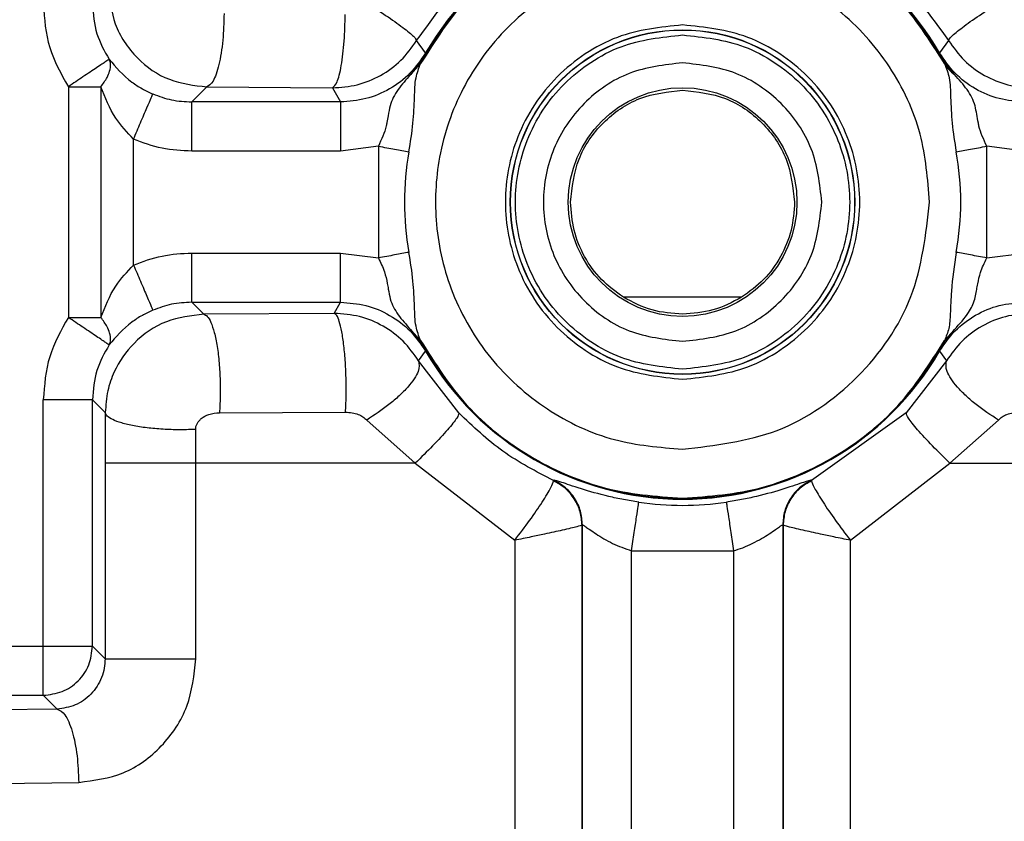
# Model space of a CAD drawing. Header units: inches. Extents: x 144.9 to 238.4, y 214.8 to 247.7.
# Tile 32 of 256: x 158.6678 to 158.717, y 224.7692 to 224.8092. Entities that reach past the tile are written whole.
import ezdxf

# ---------------------------------------------------------------- set-up
doc = ezdxf.new("R2010")
doc.units = ezdxf.units.IN
doc.header["$LTSCALE"] = 0.25
doc.header["$MEASUREMENT"] = 0
doc.layers.add('ANNOTATIONS', color=1, linetype='Continuous')
doc.layers.add('MOTOR RH', color=7, linetype='Continuous')
doc.styles.add('ARIAL', font='arial.ttf', dxfattribs={"height": 0.09375})
doc.dimstyles.new('STANDARD$0', dxfattribs={"dimtxt": 0.09375, "dimasz": 0.09375, "dimexe": 0.03125, "dimexo": 0.046875, "dimgap": 0.09, "dimtad": 0, "dimtih": 1, "dimtoh": 1, "dimdec": 4, "dimzin": 0, "dimdsep": 46, "dimtxsty": 'ARIAL', "dimcen": 0.09, "dimadec": 0, "dimazin": 0, "dimtfac": 1, "dimtdec": 4, "dimtofl": 0, "dimtmove": 0, "dimatfit": 1, "dimfxl": 1, "dimtolj": 1, "dimtzin": 0, "dimarcsym": 0})

# ---------------------------------------------------------------- blocks, each defined once
blk = doc.blocks.new('*D61')
at = {"layer": 'ANNOTATIONS', "color": 0, "lineweight": -2, "transparency": 16777216}
for p, q in [((158.0267998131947, 223.8493624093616), (158.0267998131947, 225.9990556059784)), ((159.1674248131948, 224.9900478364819), (159.1674248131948, 225.9990556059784)), ((158.1205498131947, 225.9678056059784), (158.312002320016, 225.9678056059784)), ((159.0736748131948, 225.9678056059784), (158.8822223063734, 225.9678056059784))]:
    blk.add_line(p, q, dxfattribs=at)
at = {"layer": 'ANNOTATIONS', "color": 0, "transparency": 16777216}
for points in [[(158.1205498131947, 225.9834306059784), (158.1205498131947, 225.9521806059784), (158.0267998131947, 225.9678056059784)], [(159.0736748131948, 225.9834306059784), (159.0736748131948, 225.9521806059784), (159.1674248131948, 225.9678056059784)]]:
    blk.add_solid(points, dxfattribs=at)
at = {"layer": 'defpoints', "color": 0, "transparency": 16777216}
for p in [(158.0267998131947, 225.9678056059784), (159.1674248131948, 224.9431728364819), (158.0267998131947, 223.8024874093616)]:
    blk.add_point(p, dxfattribs=at)
at = {"layer": 'ANNOTATIONS', "color": 0, "transparency": 16777216, "insert": (158.5971123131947, 225.9678056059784), "char_height": 0.09375, "attachment_point": 5, "style": 'ARIAL'}
blk.add_mtext('\\A1;18 5/8"', dxfattribs=at)
blk = doc.blocks.new('*D63')
at = {"layer": 'ANNOTATIONS', "color": 0, "lineweight": -2, "transparency": 16777216}
for p, q in [((158.0267998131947, 223.8493624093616), (158.0267998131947, 226.3654182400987)), ((159.5003668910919, 225.1127240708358), (159.5003668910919, 226.3654182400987)), ((158.1205498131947, 226.3341682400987), (158.559241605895, 226.3341682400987)), ((159.4066168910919, 226.3341682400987), (158.9679250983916, 226.3341682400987))]:
    blk.add_line(p, q, dxfattribs=at)
at = {"layer": 'ANNOTATIONS', "color": 0, "transparency": 16777216}
for points in [[(158.1205498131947, 226.3497932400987), (158.1205498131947, 226.3185432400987), (158.0267998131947, 226.3341682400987)], [(159.4066168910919, 226.3497932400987), (159.4066168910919, 226.3185432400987), (159.5003668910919, 226.3341682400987)]]:
    blk.add_solid(points, dxfattribs=at)
at = {"layer": 'defpoints', "color": 0, "transparency": 16777216}
for p in [(158.0267998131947, 226.3341682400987), (159.5003668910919, 225.0658490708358), (158.0267998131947, 223.8024874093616)]:
    blk.add_point(p, dxfattribs=at)
at = {"layer": 'ANNOTATIONS', "color": 0, "transparency": 16777216, "insert": (158.7635833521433, 226.3341682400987), "char_height": 0.09375, "attachment_point": 5, "style": 'ARIAL'}
blk.add_mtext('\\A1;24""', dxfattribs=at)

msp = doc.modelspace()

# ---------------------------------------------------------------- linework, layer by layer
at = {"layer": 'MOTOR RH'}
for p, q in [((158.6880798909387, 224.8075557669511), (158.6876318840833, 224.8081717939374)), ((158.7142083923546, 224.8081717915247), (158.7137603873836, 224.807555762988)), ((158.6880922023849, 224.8075486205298), (158.6880798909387, 224.8075557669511)), ((158.6880922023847, 224.8075486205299), (158.6881054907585, 224.8075409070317)), ((158.7137347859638, 224.8075409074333), (158.7137480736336, 224.8075486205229)), ((158.7137480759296, 224.8075486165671), (158.7137603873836, 224.807555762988)), ((158.6873330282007, 224.8064745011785), (158.6878317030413, 224.8070240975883)), ((158.6702254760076, 224.8058689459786), (158.6702254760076, 224.7943358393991)), ((158.6702254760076, 224.8058689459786), (158.6718530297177, 224.8058689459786)), ((158.6718530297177, 224.8058689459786), (158.6718530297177, 224.7943358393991)), ((158.6763937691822, 224.8051065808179), (158.6771457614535, 224.8058585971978)), ((158.6771457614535, 224.8058585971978), (158.6834244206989, 224.8058127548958)), ((158.6834244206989, 224.8058127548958), (158.6838263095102, 224.8051065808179)), ((158.6763937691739, 224.8026474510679), (158.6763937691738, 224.8051065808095)), ((158.6838263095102, 224.8051065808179), (158.6763937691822, 224.8051065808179)), ((158.6734805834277, 224.7969582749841), (158.6734805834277, 224.8032465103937)), ((158.685718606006, 224.8028942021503), (158.6838262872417, 224.8026474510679)), ((158.685718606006, 224.8028942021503), (158.6857186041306, 224.7973105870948)), ((158.7161216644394, 224.7973105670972), (158.7161216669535, 224.8028942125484)), ((158.7180139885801, 224.8026474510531), (158.7161216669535, 224.8028942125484)), ((158.6838263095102, 224.8026474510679), (158.6763937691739, 224.8026474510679)), ((158.6763937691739, 224.7975573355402), (158.6838262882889, 224.7975573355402)), ((158.6763937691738, 224.7950982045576), (158.6763937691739, 224.7975573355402)), ((158.6838262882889, 224.7975573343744), (158.6857186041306, 224.7973105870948)), ((158.7161216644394, 224.7973105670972), (158.7180139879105, 224.7975573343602)), ((158.6763937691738, 224.7950982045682), (158.6838263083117, 224.7950982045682)), ((158.6769943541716, 224.7944976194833), (158.6763937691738, 224.7950982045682)), ((158.6835093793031, 224.7945426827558), (158.6838263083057, 224.7950982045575)), ((158.7038728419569, 224.795345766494), (158.697967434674, 224.795345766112)), ((158.6835093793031, 224.7945426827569), (158.6769943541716, 224.7944976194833)), ((158.6702254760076, 224.7943358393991), (158.6718530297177, 224.7943358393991)), ((158.687831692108, 224.7931807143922), (158.6873305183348, 224.7937327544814)), ((158.7145072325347, 224.7937302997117), (158.7140086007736, 224.7931807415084)), ((158.6877318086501, 224.792172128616), (158.6880798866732, 224.7926490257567)), ((158.6880922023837, 224.79265616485), (158.6880798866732, 224.7926490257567)), ((158.6881054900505, 224.7926638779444), (158.6880922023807, 224.7926561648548)), ((158.7137480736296, 224.7926561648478), (158.7137347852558, 224.7926638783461)), ((158.7137480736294, 224.792656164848), (158.7137603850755, 224.7926490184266)), ((158.7137603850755, 224.7926490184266), (158.7141084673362, 224.7921721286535)), ((158.6897451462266, 224.7895652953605), (158.6877318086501, 224.792172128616)), ((158.7141084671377, 224.7921721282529), (158.7120951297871, 224.7895652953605)), ((158.6689734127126, 224.7754561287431), (158.6689734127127, 224.7902229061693)), ((158.6714325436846, 224.7779152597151), (158.6714325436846, 224.7902229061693)), ((158.6714325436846, 224.7902229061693), (158.6720731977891, 224.7895822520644)), ((158.6777784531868, 224.7895784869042), (158.6840791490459, 224.7896085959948)), ((158.6720731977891, 224.7895822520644), (158.6720627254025, 224.7870515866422)), ((158.6851353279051, 224.789211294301), (158.6875589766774, 224.7870515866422)), ((158.7120951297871, 224.7895652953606), (158.7073684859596, 224.7861855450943)), ((158.714281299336, 224.7870515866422), (158.7167049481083, 224.789211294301)), ((158.6766000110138, 224.7870515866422), (158.6765892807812, 224.7887424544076)), ((158.6720627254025, 224.7870515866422), (158.6720627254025, 224.7772850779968)), ((158.6875589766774, 224.7870515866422), (158.6720627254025, 224.7870515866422)), ((158.6766000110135, 224.7772850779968), (158.6766000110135, 224.7870515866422)), ((158.6875589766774, 224.7870515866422), (158.6925321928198, 224.7832009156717)), ((158.7093080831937, 224.7832009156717), (158.714281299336, 224.7870515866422)), ((158.714281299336, 224.7870515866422), (158.7186041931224, 224.7870515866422)), ((158.6944891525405, 224.7861983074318), (158.694471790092, 224.7861855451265)), ((158.694474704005, 224.7861734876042), (158.6944717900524, 224.7861855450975)), ((158.7073684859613, 224.7861855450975), (158.707351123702, 224.7861983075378)), ((158.7073684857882, 224.7861855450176), (158.707365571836, 224.7861734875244)), ((158.6958951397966, 224.7839516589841), (158.6958970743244, 224.7839542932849)), ((158.6958951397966, 224.7640797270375), (158.6958951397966, 224.7839516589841)), ((158.6958970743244, 224.7839542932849), (158.695915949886, 224.7839663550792)), ((158.6959159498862, 224.7016804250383), (158.695915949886, 224.7839663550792)), ((158.7059243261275, 224.7839663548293), (158.7059243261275, 224.7016804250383)), ((158.7059243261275, 224.7839663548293), (158.7059432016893, 224.7839542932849)), ((158.7059432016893, 224.7839542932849), (158.7059451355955, 224.7839516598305)), ((158.7059451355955, 224.7839516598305), (158.705945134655, 224.7640797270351)), ((158.6925321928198, 224.7832009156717), (158.6925321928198, 224.7640797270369)), ((158.7093080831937, 224.7640797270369), (158.7093080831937, 224.7832009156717)), ((158.6983750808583, 224.7826746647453), (158.7034651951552, 224.7826746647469)), ((158.6983750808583, 224.7014838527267), (158.6983750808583, 224.7826746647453)), ((158.7034651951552, 224.7826746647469), (158.7034651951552, 224.7014838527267)), ((158.6615100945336, 224.7779152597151), (158.6714325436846, 224.7779152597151)), ((158.6720627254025, 224.7772850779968), (158.6714325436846, 224.7779152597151)), ((158.6639692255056, 224.775456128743), (158.6689734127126, 224.775456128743)), ((158.6696622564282, 224.7747672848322), (158.6689734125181, 224.7754561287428)), ((158.6696622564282, 224.7747672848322), (158.6632025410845, 224.7746894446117)), ((158.6645098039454, 224.7710253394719), (158.6707456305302, 224.7711031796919))]:
    msp.add_line(p, q, dxfattribs=at)
for centre, radius in [((158.7009201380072, 224.8001023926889), 0.008607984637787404), ((158.7009201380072, 224.8001023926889), 0.008597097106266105), ((158.7009201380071, 224.8001023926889), 0.005714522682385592)]:
    msp.add_circle(centre, radius, dxfattribs=at)
for centre, radius, start, end in [((158.7009201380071, 224.8001023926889), 0.01484670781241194, 30.1338485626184, 149.8661337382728), ((158.7009201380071, 224.8001023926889), 0.01483247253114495, 30.13385739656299, 149.8661337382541), ((158.7009201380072, 224.8001023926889), 0.01390074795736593, 169.5934701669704, 190.4065421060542), ((158.7009201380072, 224.8001023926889), 0.0139007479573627, 349.5934701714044, 10.40654211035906), ((158.7009201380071, 224.8001023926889), 0.01484670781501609, 210.133833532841, 329.8661337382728), ((158.7009201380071, 224.8001023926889), 0.0148324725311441, 210.1338662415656, 329.8661337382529), ((158.7009201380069, 224.8001023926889), 0.01515345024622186, 261.6915448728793, 278.3084551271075)]:
    msp.add_arc(centre, radius, start, end, dxfattribs=at)
for points, knots in [([(158.7140085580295, 224.8070241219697), (158.7132899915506, 224.8081575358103), (158.7118528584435, 224.810424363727), (158.7086425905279, 224.8129351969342), (158.7049365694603, 224.8145452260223), (158.7009201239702, 224.815089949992), (158.6969036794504, 224.8145452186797), (158.6931976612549, 224.8129351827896), (158.6899873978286, 224.8104243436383), (158.6885502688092, 224.8081575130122), (158.68783170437, 224.8070240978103)], [0, 0, 0, 0, 0.1249999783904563, 0.2499999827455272, 0.3749999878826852, 0.4999999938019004, 0.6250000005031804, 0.7500000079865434, 0.8750000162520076, 1, 1, 1, 1]), ([(158.6881054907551, 224.8075409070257), (158.6888377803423, 224.8086075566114), (158.6903023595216, 224.81074085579), (158.693452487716, 224.8130837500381), (158.6970471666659, 224.8145823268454), (158.7009201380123, 224.8150880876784), (158.7047931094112, 224.8145823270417), (158.7083877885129, 224.8130837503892), (158.7115379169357, 224.8107408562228), (158.7130024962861, 224.8086075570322), (158.7137347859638, 224.8075409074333)], [0, 0, 0, 0, 0.1249999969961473, 0.2499999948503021, 0.3749999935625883, 0.499999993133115, 0.6249999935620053, 0.7499999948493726, 0.8749999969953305, 1, 1, 1, 1]), ([(158.687631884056, 224.808171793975), (158.6885250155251, 224.8094107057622), (158.6903115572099, 224.8118889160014), (158.692978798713, 224.813386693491), (158.6943126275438, 224.8141356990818)], [0, 0, 0, 0, 0.4999219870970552, 1, 1, 1, 1]), ([(158.7075276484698, 224.8141356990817), (158.708861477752, 224.8133866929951), (158.7115287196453, 224.8118889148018), (158.7133152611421, 224.8094107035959), (158.7142083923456, 224.8081717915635)], [0, 0, 0, 0, 0.5000781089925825, 0.9999999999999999, 0.9999999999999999, 0.9999999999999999, 0.9999999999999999]), ([(158.7132658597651, 224.8001024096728), (158.7131725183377, 224.80124939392), (158.7129786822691, 224.8036312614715), (158.7113803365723, 224.806996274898), (158.7088440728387, 224.8098267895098), (158.7055984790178, 224.811723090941), (158.7021010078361, 224.8125545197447), (158.6985583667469, 224.8123897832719), (158.6951129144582, 224.8112098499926), (158.6920510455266, 224.8089714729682), (158.6898126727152, 224.8059096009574), (158.6886327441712, 224.8024641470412), (158.6884680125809, 224.7989215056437), (158.6892994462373, 224.7954240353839), (158.6911957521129, 224.7921784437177), (158.6940262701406, 224.789642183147), (158.6973912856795, 224.7880438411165), (158.6997731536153, 224.7878500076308), (158.7009201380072, 224.7877566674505)], [0, 0, 0, 0, 0.05917703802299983, 0.122889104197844, 0.1886135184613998, 0.253316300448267, 0.3142284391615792, 0.3721827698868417, 0.4346196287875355, 0.4999999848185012, 0.56538034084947, 0.6278171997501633, 0.6857715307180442, 0.7466836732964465, 0.8113864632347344, 0.8771108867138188, 0.9408229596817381, 1, 1, 1, 1]), ([(158.672238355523, 224.8107876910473), (158.6723019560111, 224.8101809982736), (158.6724004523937, 224.8092414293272), (158.6730045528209, 224.8080896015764), (158.6738319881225, 224.8070574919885), (158.6752224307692, 224.806084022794), (158.676505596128, 224.8059336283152), (158.6771457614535, 224.8058585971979)], [0, 0, 0, 0, 0.2351322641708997, 0.3641430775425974, 0.5004546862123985, 0.7507791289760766, 0.9999999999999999, 0.9999999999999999, 0.9999999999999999, 0.9999999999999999]), ([(158.6689734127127, 224.8099818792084), (158.6690289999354, 224.8092497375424), (158.6691401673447, 224.8077855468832), (158.6698637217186, 224.8065077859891), (158.6702254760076, 224.8058689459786)], [0, 0, 0, 0, 0.5000316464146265, 1, 1, 1, 1]), ([(158.6714325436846, 224.8099818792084), (158.6714709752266, 224.8094827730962), (158.6715461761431, 224.8085061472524), (158.6720296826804, 224.8076549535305), (158.6722660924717, 224.8072387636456)], [0, 0, 0, 0, 0.5110515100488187, 0.9999999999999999, 0.9999999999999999, 0.9999999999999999, 0.9999999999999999]), ([(158.6850968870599, 224.8100736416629), (158.6854371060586, 224.8098558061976), (158.6861393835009, 224.8094061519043), (158.6869815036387, 224.8088079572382), (158.6875438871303, 224.808352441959), (158.6876031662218, 224.8082307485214), (158.6876318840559, 224.808171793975)], [0, 0, 0, 0, 0.2422253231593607, 0.4999996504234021, 0.7577741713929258, 0.9999999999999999, 0.9999999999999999, 0.9999999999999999, 0.9999999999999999]), ([(158.7142083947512, 224.8081717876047), (158.7142371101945, 224.8082307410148), (158.7142963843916, 224.8083524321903), (158.7148587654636, 224.8088079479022), (158.7157008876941, 224.8094061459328), (158.7164031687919, 224.8098558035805), (158.7167433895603, 224.8100736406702)], [0, 0, 0, 0, 0.2422254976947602, 0.5000000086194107, 0.7577745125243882, 1, 1, 1, 1]), ([(158.6780099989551, 224.8095227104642), (158.6779948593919, 224.8090707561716), (158.6779633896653, 224.8081313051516), (158.6777613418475, 224.8069127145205), (158.6774739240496, 224.8060561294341), (158.6772523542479, 224.8059227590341), (158.6771457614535, 224.8058585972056)], [0, 0, 0, 0, 0.2405434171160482, 0.5000035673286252, 0.7594617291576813, 1, 1, 1, 1]), ([(158.6834244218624, 224.8058127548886), (158.6835028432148, 224.8058771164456), (158.6836658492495, 224.806010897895), (158.6838773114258, 224.8068675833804), (158.6840260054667, 224.8080859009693), (158.6840492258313, 224.8090250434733), (158.6840603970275, 224.8094768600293)], [0, 0, 0, 0, 0.240547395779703, 0.5000000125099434, 0.7594526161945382, 1, 1, 1, 1]), ([(158.7009201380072, 224.8089564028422), (158.6998067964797, 224.8088374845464), (158.6980879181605, 224.8086538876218), (158.6960239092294, 224.8075515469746), (158.6946171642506, 224.8064075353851), (158.6934654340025, 224.8049986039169), (158.6923979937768, 224.8029352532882), (158.6918512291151, 224.8001023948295), (158.6923979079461, 224.7972699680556), (158.6934651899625, 224.7952065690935), (158.6946165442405, 224.7937978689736), (158.6960235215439, 224.7926534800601), (158.6980874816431, 224.7915509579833), (158.6998067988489, 224.7913673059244), (158.7009201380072, 224.7912483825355)], [0, 0, 0, 0, 0.1197214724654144, 0.1848369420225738, 0.2499999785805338, 0.3151154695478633, 0.3802785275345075, 0.4999999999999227, 0.6197214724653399, 0.6848369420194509, 0.7499999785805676, 0.8151154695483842, 0.8802785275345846, 1, 1, 1, 1]), ([(158.7009201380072, 224.7912483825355), (158.7020334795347, 224.7913673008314), (158.7037523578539, 224.791550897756), (158.7058163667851, 224.7926532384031), (158.7072231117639, 224.7937972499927), (158.7083748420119, 224.7952061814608), (158.7094422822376, 224.7972695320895), (158.7099890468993, 224.8001023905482), (158.7094423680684, 224.8029348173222), (158.7083750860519, 224.8049982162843), (158.707223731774, 224.8064069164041), (158.7058167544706, 224.8075513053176), (158.7037527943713, 224.8086538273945), (158.7020334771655, 224.8088374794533), (158.7009201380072, 224.8089564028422)], [0, 0, 0, 0, 0.1197214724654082, 0.1848369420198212, 0.249999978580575, 0.3151154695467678, 0.3802785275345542, 0.4999999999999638, 0.619721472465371, 0.6848369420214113, 0.7499999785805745, 0.8151154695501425, 0.8802785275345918, 1, 1, 1, 1]), ([(158.7009201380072, 224.7917513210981), (158.6998700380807, 224.7918634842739), (158.6982488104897, 224.7920366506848), (158.6963020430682, 224.793076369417), (158.6949752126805, 224.7941553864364), (158.6938888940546, 224.7954842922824), (158.6928820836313, 224.7974304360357), (158.6923663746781, 224.8001023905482), (158.6928819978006, 224.802773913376), (158.6938886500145, 224.8047201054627), (158.6949745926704, 224.8060487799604), (158.6963016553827, 224.8071281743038), (158.6982483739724, 224.8081680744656), (158.6998700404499, 224.8083412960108), (158.7009201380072, 224.8084534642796)], [0, 0, 0, 0, 0.1197214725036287, 0.1848355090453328, 0.2499999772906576, 0.315114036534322, 0.3802785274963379, 0.4999999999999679, 0.6197214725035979, 0.6848355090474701, 0.7499999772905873, 0.8151140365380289, 0.8802785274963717, 1, 1, 1, 1]), ([(158.7009201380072, 224.8084534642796), (158.7019702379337, 224.8083413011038), (158.7035914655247, 224.808168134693), (158.7055382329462, 224.8071284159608), (158.7068650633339, 224.8060493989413), (158.7079513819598, 224.8047204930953), (158.7089581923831, 224.802774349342), (158.7094739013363, 224.8001023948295), (158.7089582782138, 224.7974308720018), (158.7079516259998, 224.795484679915), (158.7068656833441, 224.7941560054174), (158.7055386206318, 224.793076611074), (158.7035919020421, 224.7920367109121), (158.7019702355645, 224.791863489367), (158.7009201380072, 224.7917513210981)], [0, 0, 0, 0, 0.1197214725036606, 0.1848355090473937, 0.2499999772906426, 0.315114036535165, 0.3802785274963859, 0.5000000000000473, 0.6197214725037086, 0.684835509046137, 0.7499999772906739, 0.8151140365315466, 0.8802785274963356, 0.9999999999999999, 0.9999999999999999, 0.9999999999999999, 0.9999999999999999]), ([(158.6834244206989, 224.8058127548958), (158.6838414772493, 224.805842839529), (158.6846786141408, 224.8059032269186), (158.6858521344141, 224.806395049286), (158.6868921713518, 224.8071385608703), (158.6873851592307, 224.8078271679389), (158.6876318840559, 224.808171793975)], [0, 0, 0, 0, 0.2479777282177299, 0.4977533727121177, 0.7486414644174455, 1, 1, 1, 1]), ([(158.7142083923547, 224.8081717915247), (158.7144550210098, 224.807827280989), (158.7149478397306, 224.8071388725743), (158.715987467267, 224.806395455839), (158.717161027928, 224.8059033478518), (158.7179984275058, 224.8058428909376), (158.7184158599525, 224.8058127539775)], [0, 0, 0, 0, 0.2512704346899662, 0.5020940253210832, 0.7518005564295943, 1, 1, 1, 1]), ([(158.6880798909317, 224.8075557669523), (158.6878370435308, 224.807201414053), (158.6873508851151, 224.8064920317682), (158.6863042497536, 224.8057184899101), (158.6851103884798, 224.8052027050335), (158.684253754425, 224.8051385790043), (158.6838263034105, 224.8051065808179)], [0, 0, 0, 0, 0.2498968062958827, 0.5002706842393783, 0.7506405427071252, 1, 1, 1, 1]), ([(158.6880922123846, 224.8075486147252), (158.687990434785, 224.8073811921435), (158.6877557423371, 224.8069951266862), (158.6874858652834, 224.8066627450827), (158.6873330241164, 224.8064745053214)], [0, 0, 0, 0, 0.4336637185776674, 1, 1, 1, 1]), ([(158.6878317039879, 224.8070240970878), (158.6878713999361, 224.8071032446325), (158.6879293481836, 224.8072187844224), (158.6880089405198, 224.8073687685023), (158.6880566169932, 224.807455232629), (158.6880853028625, 224.8075059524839), (158.6880989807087, 224.8075296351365), (158.6881054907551, 224.8075409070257)], [0, 0, 0, 0, 0.541203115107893, 0.7900497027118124, 0.9075247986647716, 0.9559859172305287, 1, 1, 1, 1]), ([(158.7137347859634, 224.8075409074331), (158.7137413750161, 224.8075294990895), (158.7137551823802, 224.8075055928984), (158.7137840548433, 224.8074545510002), (158.7138318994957, 224.8073677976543), (158.713911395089, 224.8072179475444), (158.7139690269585, 224.8071029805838), (158.7140085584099, 224.8070241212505)], [0, 0, 0, 0, 0.0445189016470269, 0.09328938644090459, 0.2107546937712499, 0.4586326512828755, 1, 1, 1, 1]), ([(158.7145097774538, 224.8064720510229), (158.714334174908, 224.8066893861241), (158.7140639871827, 224.8070237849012), (158.7138299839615, 224.8074125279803), (158.7137480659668, 224.8075486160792)], [0, 0, 0, 0, 0.6499279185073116, 1, 1, 1, 1]), ([(158.7180139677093, 224.8051065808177), (158.7175855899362, 224.8051387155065), (158.7167280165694, 224.8052030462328), (158.7155335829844, 224.8057198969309), (158.7144881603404, 224.8064934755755), (158.7140026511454, 224.8072021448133), (158.7137603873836, 224.807555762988)], [0, 0, 0, 0, 0.2498968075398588, 0.5002706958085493, 0.7506405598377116, 1, 1, 1, 1]), ([(158.6722660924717, 224.8072387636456), (158.6722276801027, 224.8072127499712), (158.6721475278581, 224.8071584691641), (158.6716690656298, 224.8068381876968), (158.6709937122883, 224.8063846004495), (158.6704751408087, 224.8060365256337), (158.6702254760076, 224.8058689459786)], [0, 0, 0, 0, 0.2396205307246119, 0.4999984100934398, 0.759275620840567, 0.9999999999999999, 0.9999999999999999, 0.9999999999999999, 0.9999999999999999]), ([(158.6718530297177, 224.8058689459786), (158.671965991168, 224.8060245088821), (158.6721587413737, 224.8062899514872), (158.6723086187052, 224.8066730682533), (158.6723603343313, 224.8069893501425), (158.6722960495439, 224.8071594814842), (158.6722660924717, 224.8072387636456)], [0, 0, 0, 0, 0.2930001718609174, 0.4999567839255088, 0.7669770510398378, 1, 1, 1, 1]), ([(158.6722660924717, 224.8072387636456), (158.6726042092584, 224.8068424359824), (158.6730584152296, 224.8063100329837), (158.6738989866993, 224.8057638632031), (158.6742724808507, 224.805588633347), (158.6744507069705, 224.8055050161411)], [0, 0, 0, 0, 0.6036037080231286, 0.8108453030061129, 1, 1, 1, 1]), ([(158.6872480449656, 224.8026133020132), (158.68732393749, 224.8030927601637), (158.6874699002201, 224.8040148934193), (158.6875298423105, 224.8053070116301), (158.6875461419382, 224.806296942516), (158.6877411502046, 224.8067935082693), (158.687831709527, 224.8070241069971)], [0, 0, 0, 0, 0.290830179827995, 0.5593484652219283, 0.7953671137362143, 1, 1, 1, 1]), ([(158.7140085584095, 224.8070241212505), (158.7140991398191, 224.8067931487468), (158.7142938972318, 224.8062965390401), (158.714311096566, 224.8053056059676), (158.7143704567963, 224.8040145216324), (158.714516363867, 224.8030926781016), (158.7145922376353, 224.8026133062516)], [0, 0, 0, 0, 0.2050368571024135, 0.4408459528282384, 0.7092318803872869, 0.9999999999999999, 0.9999999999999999, 0.9999999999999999, 0.9999999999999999]), ([(158.7140085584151, 224.8070241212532), (158.7140744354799, 224.8069191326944), (158.7142062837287, 224.8067090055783), (158.7144085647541, 224.8065510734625), (158.7145097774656, 224.8064720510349)], [0, 0, 0, 0, 0.4996430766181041, 1, 1, 1, 1]), ([(158.6873330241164, 224.8064745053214), (158.6871066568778, 224.8062230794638), (158.6866495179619, 224.8057153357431), (158.6863152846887, 224.805074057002), (158.6862227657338, 224.8044889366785), (158.6861593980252, 224.8041389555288), (158.6860529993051, 224.8036255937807), (158.685872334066, 224.8032304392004), (158.685718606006, 224.8028942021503)], [0, 0, 0, 0, 0.2460305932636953, 0.4968482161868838, 0.6306817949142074, 0.7135557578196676, 0.7562645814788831, 1, 1, 1, 1]), ([(158.7161216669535, 224.8028942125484), (158.7159669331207, 224.8032294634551), (158.7158114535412, 224.8035663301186), (158.7157293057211, 224.8039192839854), (158.7157188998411, 224.8039665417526), (158.7156431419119, 224.804319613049), (158.7155676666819, 224.8049788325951), (158.7151915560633, 224.8057129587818), (158.7147341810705, 224.8062222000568), (158.7145097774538, 224.8064720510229)], [0, 0, 0, 0, 0.2437642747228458, 0.2449391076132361, 0.2537238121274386, 0.2777359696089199, 0.5002179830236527, 0.7547900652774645, 1, 1, 1, 1]), ([(158.6734805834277, 224.8032465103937), (158.6731637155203, 224.8035860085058), (158.6724359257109, 224.8043657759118), (158.6720633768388, 224.8053265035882), (158.6718530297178, 224.8058689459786)], [0, 0, 0, 0, 0.4353838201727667, 1, 1, 1, 1]), ([(158.6734805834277, 224.8032465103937), (158.6735994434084, 224.803523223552), (158.6738463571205, 224.8040980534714), (158.6741673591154, 224.8048453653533), (158.6743947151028, 224.8053746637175), (158.6744325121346, 224.8054626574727), (158.6744507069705, 224.8055050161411)], [0, 0, 0, 0, 0.2406913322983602, 0.4999999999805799, 0.7593086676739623, 0.9999999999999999, 0.9999999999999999, 0.9999999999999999, 0.9999999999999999]), ([(158.6744507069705, 224.8055050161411), (158.6747571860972, 224.8053914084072), (158.6753842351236, 224.8051589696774), (158.6760522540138, 224.8051243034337), (158.6763937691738, 224.8051065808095)], [0, 0, 0, 0, 0.4887642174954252, 1, 1, 1, 1]), ([(158.6763937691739, 224.8026474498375), (158.6758928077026, 224.8026725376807), (158.6748909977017, 224.8027227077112), (158.6739506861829, 224.8030719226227), (158.6734805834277, 224.8032465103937)], [0, 0, 0, 0, 0.5000563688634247, 1, 1, 1, 1]), ([(158.685718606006, 224.8028942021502), (158.6859970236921, 224.8028430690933), (158.6865538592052, 224.8027408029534), (158.6870166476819, 224.8026558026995), (158.6872480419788, 224.8026133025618)], [0, 0, 0, 0, 0.499999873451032, 1, 1, 1, 1]), ([(158.7145922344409, 224.8026133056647), (158.7148236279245, 224.802655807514), (158.7152864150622, 224.8027408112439), (158.7158432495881, 224.8028430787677), (158.7161216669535, 224.8028942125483)], [0, 0, 0, 0, 0.4999998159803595, 1, 1, 1, 1]), ([(158.7009201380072, 224.7877566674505), (158.7025378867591, 224.7879422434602), (158.7057733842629, 224.7883133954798), (158.7098542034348, 224.7911683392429), (158.7127091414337, 224.7952491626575), (158.713080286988, 224.7984846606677), (158.7132658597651, 224.8001024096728)], [0, 0, 0, 0, 0.2500000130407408, 0.5000000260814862, 0.7500000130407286, 1, 1, 1, 1]), ([(158.6734805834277, 224.7969582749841), (158.6739506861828, 224.797132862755), (158.6748909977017, 224.7974820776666), (158.6758928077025, 224.797532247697), (158.6763937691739, 224.7975573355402)], [0, 0, 0, 0, 0.4999436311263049, 1, 1, 1, 1]), ([(158.6872480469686, 224.7975914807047), (158.6870166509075, 224.7975489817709), (158.6865538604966, 224.7974639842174), (158.6859970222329, 224.7973617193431), (158.6857186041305, 224.797310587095)], [0, 0, 0, 0, 0.5000018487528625, 1, 1, 1, 1]), ([(158.6878316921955, 224.7931807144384), (158.6877411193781, 224.7934116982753), (158.687546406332, 224.7939082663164), (158.6875291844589, 224.794899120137), (158.6874698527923, 224.7961901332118), (158.6873239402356, 224.7971120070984), (158.6872480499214, 224.7975914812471)], [0, 0, 0, 0, 0.2050531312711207, 0.4408223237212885, 0.7091671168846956, 1, 1, 1, 1]), ([(158.714592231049, 224.7975914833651), (158.7144963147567, 224.7969393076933), (158.7143404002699, 224.7958791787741), (158.7143067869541, 224.7945821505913), (158.7142591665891, 224.793786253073), (158.7140905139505, 224.7933786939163), (158.7140085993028, 224.7931807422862)], [0, 0, 0, 0, 0.393110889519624, 0.639012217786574, 0.8246681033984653, 1, 1, 1, 1]), ([(158.7161216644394, 224.7973105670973), (158.7158432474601, 224.7973617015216), (158.7152864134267, 224.797463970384), (158.7148236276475, 224.7975489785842), (158.7145922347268, 224.79759148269)], [0, 0, 0, 0, 0.499999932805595, 1, 1, 1, 1]), ([(158.6857186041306, 224.7973105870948), (158.685828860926, 224.7970820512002), (158.686029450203, 224.7966662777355), (158.6861486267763, 224.7961299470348), (158.6862291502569, 224.7956714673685), (158.686323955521, 224.7951117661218), (158.6866610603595, 224.7944789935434), (158.6871081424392, 224.7939806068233), (158.6873304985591, 224.793732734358)], [0, 0, 0, 0, 0.1686332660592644, 0.3067931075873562, 0.3775938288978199, 0.5118517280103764, 0.7572196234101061, 0.9999999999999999, 0.9999999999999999, 0.9999999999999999, 0.9999999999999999]), ([(158.7145072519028, 224.7937302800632), (158.7147661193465, 224.7940160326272), (158.7152134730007, 224.7945098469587), (158.7155028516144, 224.7951082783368), (158.7155845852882, 224.7955160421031), (158.7156282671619, 224.795775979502), (158.7156854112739, 224.7961040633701), (158.715803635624, 224.7966483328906), (158.7160070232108, 224.7970718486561), (158.7161216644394, 224.7973105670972)], [0, 0, 0, 0, 0.2808698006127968, 0.4853763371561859, 0.5782657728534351, 0.6165451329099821, 0.6883067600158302, 0.824311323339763, 1, 1, 1, 1]), ([(158.6718530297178, 224.7943358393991), (158.6720633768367, 224.7948782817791), (158.6724359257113, 224.7958390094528), (158.6731637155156, 224.7966187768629), (158.6734805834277, 224.7969582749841)], [0, 0, 0, 0, 0.5646161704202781, 1, 1, 1, 1]), ([(158.6734805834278, 224.7969582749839), (158.6735994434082, 224.7966815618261), (158.6738463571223, 224.7961067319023), (158.6741673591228, 224.7953594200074), (158.674394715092, 224.7948301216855), (158.6744325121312, 224.7947421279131), (158.6744507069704, 224.794699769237)], [0, 0, 0, 0, 0.240691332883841, 0.5000000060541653, 0.7593086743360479, 1, 1, 1, 1]), ([(158.6763937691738, 224.7950982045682), (158.6760522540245, 224.7950804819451), (158.6753842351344, 224.7950458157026), (158.6747571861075, 224.7948133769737), (158.6744507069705, 224.7946997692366)], [0, 0, 0, 0, 0.5112357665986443, 1, 1, 1, 1]), ([(158.6838263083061, 224.795098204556), (158.6842546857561, 224.7950660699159), (158.6851122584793, 224.795001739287), (158.6863066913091, 224.7944848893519), (158.6873521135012, 224.7937113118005), (158.6878376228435, 224.7930026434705), (158.6880798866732, 224.7926490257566)], [0, 0, 0, 0, 0.2498968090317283, 0.5002707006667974, 0.7506405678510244, 1, 1, 1, 1]), ([(158.7009201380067, 224.7945010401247), (158.7004033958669, 224.7945390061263), (158.6993392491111, 224.7946171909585), (158.6984334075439, 224.7950982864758), (158.6979674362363, 224.7953457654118)], [0, 0, 0, 0, 0.4855929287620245, 1, 1, 1, 1]), ([(158.7038728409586, 224.795345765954), (158.7034072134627, 224.7950984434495), (158.7025014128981, 224.7946173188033), (158.7014372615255, 224.7945390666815), (158.7009201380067, 224.7945010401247)], [0, 0, 0, 0, 0.5140507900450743, 1, 1, 1, 1]), ([(158.7137603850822, 224.7926490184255), (158.7140032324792, 224.7930033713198), (158.7144893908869, 224.7937127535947), (158.7155360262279, 224.7944862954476), (158.7167298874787, 224.7950020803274), (158.7175865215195, 224.795066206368), (158.7180139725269, 224.7950982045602)], [0, 0, 0, 0, 0.249896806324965, 0.500270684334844, 0.7506405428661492, 1, 1, 1, 1]), ([(158.6744507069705, 224.7946997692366), (158.6742722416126, 224.7946160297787), (158.6738981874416, 224.7944405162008), (158.6730578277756, 224.7938941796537), (158.6726038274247, 224.7933619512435), (158.6722660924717, 224.7929660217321)], [0, 0, 0, 0, 0.1894109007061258, 0.396995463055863, 1, 1, 1, 1]), ([(158.6877318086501, 224.792172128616), (158.6874896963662, 224.7925124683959), (158.6870045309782, 224.7931944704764), (158.6859752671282, 224.7939410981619), (158.6847934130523, 224.7944473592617), (158.683939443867, 224.7945107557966), (158.6835093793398, 224.7945426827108)], [0, 0, 0, 0, 0.247269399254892, 0.4954996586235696, 0.7459302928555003, 1, 1, 1, 1]), ([(158.6840791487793, 224.7896085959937), (158.6840900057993, 224.7898582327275), (158.6841126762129, 224.7903794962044), (158.6841097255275, 224.7912328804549), (158.6840739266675, 224.7921129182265), (158.6840010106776, 224.7929443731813), (158.6838969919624, 224.7936451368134), (158.6837725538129, 224.7941527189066), (158.6836408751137, 224.79446519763), (158.6835519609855, 224.7945175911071), (158.6835093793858, 224.7945426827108)], [0, 0, 0, 0, 0.1126875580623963, 0.2353015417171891, 0.3655574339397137, 0.4999999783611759, 0.6344425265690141, 0.7646984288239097, 0.8873124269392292, 1, 1, 1, 1]), ([(158.7183308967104, 224.7945426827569), (158.7179009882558, 224.7945101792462), (158.7170475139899, 224.7944456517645), (158.7158649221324, 224.7939415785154), (158.714835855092, 224.7931944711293), (158.714350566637, 224.7925123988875), (158.7141084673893, 224.7921721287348)], [0, 0, 0, 0, 0.254058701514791, 0.5043691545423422, 0.7527411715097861, 1, 1, 1, 1]), ([(158.6702254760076, 224.7943358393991), (158.6698637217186, 224.7936969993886), (158.6691401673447, 224.7924192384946), (158.6690289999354, 224.7909550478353), (158.6689734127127, 224.7902229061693)], [0, 0, 0, 0, 0.4999683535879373, 0.9999999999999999, 0.9999999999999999, 0.9999999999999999, 0.9999999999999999]), ([(158.6722660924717, 224.7929660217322), (158.6722276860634, 224.7929920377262), (158.6721475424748, 224.7930463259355), (158.6716690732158, 224.7933665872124), (158.6709937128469, 224.7938201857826), (158.6704751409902, 224.7941682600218), (158.6702254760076, 224.7943358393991)], [0, 0, 0, 0, 0.2396092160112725, 0.4999983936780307, 0.7592756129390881, 1, 1, 1, 1]), ([(158.6722660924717, 224.7929660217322), (158.6722960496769, 224.7930453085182), (158.6723603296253, 224.7932154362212), (158.6723086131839, 224.7935317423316), (158.6721587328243, 224.7939148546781), (158.6719659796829, 224.7941802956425), (158.6718530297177, 224.7943358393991)], [0, 0, 0, 0, 0.233041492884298, 0.5000431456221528, 0.7070340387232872, 0.9999999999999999, 0.9999999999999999, 0.9999999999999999, 0.9999999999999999]), ([(158.6769943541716, 224.7944976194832), (158.6763570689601, 224.7944233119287), (158.6750685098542, 224.794273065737), (158.6734749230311, 224.7931661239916), (158.6725722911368, 224.7918626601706), (158.6721450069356, 224.7906452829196), (158.6720978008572, 224.7899464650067), (158.6720731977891, 224.7895822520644)], [0, 0, 0, 0, 0.2478118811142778, 0.5010633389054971, 0.726944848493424, 0.857687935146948, 1, 1, 1, 1]), ([(158.6769943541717, 224.7944976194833), (158.6770527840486, 224.794472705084), (158.6771747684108, 224.7944206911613), (158.677355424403, 224.7941096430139), (158.6775261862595, 224.7936043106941), (158.6776690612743, 224.7929064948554), (158.6777694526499, 224.792078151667), (158.6778191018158, 224.7912007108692), (158.6778237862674, 224.7903490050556), (158.6777931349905, 224.7898280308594), (158.6777784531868, 224.7895784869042)], [0, 0, 0, 0, 0.1127388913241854, 0.2353655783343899, 0.3655997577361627, 0.5000000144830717, 0.6344002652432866, 0.7646344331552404, 0.8872611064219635, 1, 1, 1, 1]), ([(158.6873304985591, 224.793732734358), (158.6875061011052, 224.7935153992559), (158.6877762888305, 224.793181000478), (158.6880102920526, 224.7927922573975), (158.6880922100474, 224.7926561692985)], [0, 0, 0, 0, 0.6499279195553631, 1, 1, 1, 1]), ([(158.7137480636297, 224.7926561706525), (158.7138498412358, 224.7928235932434), (158.7140845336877, 224.7932096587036), (158.7143544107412, 224.793542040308), (158.7145072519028, 224.7937302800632)], [0, 0, 0, 0, 0.4336637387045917, 1, 1, 1, 1]), ([(158.6881054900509, 224.7926638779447), (158.6880989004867, 224.7926752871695), (158.6880850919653, 224.7926991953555), (158.6880562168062, 224.7927502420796), (158.6880083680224, 224.7928370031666), (158.6879288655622, 224.7929868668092), (158.6878712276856, 224.7931018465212), (158.6878316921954, 224.7931807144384)], [0, 0, 0, 0, 0.0445180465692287, 0.09328817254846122, 0.210754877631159, 0.4586338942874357, 0.9999999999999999, 0.9999999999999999, 0.9999999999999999, 0.9999999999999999]), ([(158.7140085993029, 224.7931807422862), (158.7139688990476, 224.7931015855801), (158.7139109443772, 224.7929860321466), (158.7138313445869, 224.7928360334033), (158.7137836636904, 224.7927495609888), (158.7137549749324, 224.7926988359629), (158.7137412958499, 224.7926751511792), (158.7137347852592, 224.792663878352)], [0, 0, 0, 0, 0.5412016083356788, 0.7900493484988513, 0.9075260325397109, 0.9559868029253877, 1, 1, 1, 1]), ([(158.6722660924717, 224.7929660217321), (158.6720296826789, 224.7925498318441), (158.671546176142, 224.7916986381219), (158.671470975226, 224.7907220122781), (158.6714325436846, 224.7902229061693)], [0, 0, 0, 0, 0.4889484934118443, 0.9999999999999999, 0.9999999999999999, 0.9999999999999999, 0.9999999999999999]), ([(158.7137347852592, 224.792663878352), (158.713002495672, 224.7915972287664), (158.7115379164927, 224.7894639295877), (158.7083877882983, 224.7871210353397), (158.7047931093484, 224.7856224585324), (158.700920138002, 224.7851166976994), (158.6970471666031, 224.7856224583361), (158.6934524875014, 224.7871210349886), (158.6903023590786, 224.7894639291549), (158.6888377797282, 224.7915972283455), (158.6881054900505, 224.7926638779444)], [0, 0, 0, 0, 0.1249999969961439, 0.2499999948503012, 0.3749999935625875, 0.4999999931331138, 0.624999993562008, 0.7499999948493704, 0.8749999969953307, 1, 1, 1, 1]), ([(158.6877318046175, 224.7921721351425), (158.6877546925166, 224.7920107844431), (158.6877898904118, 224.7917626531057), (158.6875219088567, 224.7912771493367), (158.6872033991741, 224.7908621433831), (158.6867721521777, 224.7904221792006), (158.6861125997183, 224.7898499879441), (158.6855204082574, 224.7894629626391), (158.6851353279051, 224.789211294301)], [0, 0, 0, 0, 0.2395848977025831, 0.3684429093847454, 0.5000000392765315, 0.6315571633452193, 0.7604151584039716, 1, 1, 1, 1]), ([(158.7167049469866, 224.7892112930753), (158.7163198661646, 224.7894629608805), (158.71572767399, 224.7898499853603), (158.7150681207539, 224.7904221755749), (158.714636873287, 224.7908621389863), (158.7143183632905, 224.7912771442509), (158.7140503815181, 224.7917626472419), (158.7140855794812, 224.7920107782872), (158.7141084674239, 224.7921721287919)], [0, 0, 0, 0, 0.2395848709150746, 0.3684428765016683, 0.5000000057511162, 0.6315571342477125, 0.7604151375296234, 1, 1, 1, 1]), ([(158.6840791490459, 224.7896085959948), (158.6842979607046, 224.7895870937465), (158.6846070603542, 224.7895567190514), (158.6849528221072, 224.789381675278), (158.6850759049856, 224.7892667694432), (158.6851353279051, 224.789211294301)], [0, 0, 0, 0, 0.5562372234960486, 0.7857567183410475, 1, 1, 1, 1]), ([(158.7167049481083, 224.789211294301), (158.7167648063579, 224.7892671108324), (158.7168888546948, 224.7893827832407), (158.7172350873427, 224.7895571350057), (158.7175435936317, 224.7895873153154), (158.7177611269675, 224.7896085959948)], [0, 0, 0, 0, 0.2156752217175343, 0.4469584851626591, 1, 1, 1, 1]), ([(158.6765892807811, 224.7887424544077), (158.676345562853, 224.7887342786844), (158.6758393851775, 224.7887172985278), (158.6750408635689, 224.7887400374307), (158.6742382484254, 224.7888038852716), (158.673494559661, 224.7889124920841), (158.6728733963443, 224.7890576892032), (158.6724232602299, 224.7892267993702), (158.672143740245, 224.7894045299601), (158.6720961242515, 224.7895244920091), (158.6720731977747, 224.7895822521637)], [0, 0, 0, 0, 0.1141952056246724, 0.2371719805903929, 0.3667887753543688, 0.4999999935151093, 0.633211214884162, 0.762828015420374, 0.8858047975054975, 1, 1, 1, 1]), ([(158.6765892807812, 224.7887424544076), (158.6765921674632, 224.7887898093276), (158.6765980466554, 224.7888862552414), (158.6766537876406, 224.7890298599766), (158.6767431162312, 224.7891677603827), (158.6769276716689, 224.7893463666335), (158.6772761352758, 224.7895347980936), (158.6775971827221, 224.78956272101), (158.6777784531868, 224.7895784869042)], [0, 0, 0, 0, 0.09008828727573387, 0.1834792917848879, 0.2864216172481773, 0.3952626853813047, 0.6585519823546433, 1, 1, 1, 1]), ([(158.6897451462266, 224.7895652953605), (158.6897293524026, 224.7894974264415), (158.689696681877, 224.7893570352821), (158.689215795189, 224.7887589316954), (158.6884773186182, 224.7879549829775), (158.6878582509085, 224.7873459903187), (158.6875589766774, 224.7870515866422)], [0, 0, 0, 0, 0.2417136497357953, 0.5000000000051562, 0.7582863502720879, 1, 1, 1, 1]), ([(158.6944717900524, 224.7861855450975), (158.6936021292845, 224.7866371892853), (158.6918639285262, 224.7875398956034), (158.6904511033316, 224.7888904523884), (158.6897451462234, 224.7895652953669)], [0, 0, 0, 0, 0.5003223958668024, 1, 1, 1, 1]), ([(158.714281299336, 224.7870515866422), (158.713982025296, 224.787345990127), (158.7133629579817, 224.7879549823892), (158.7126244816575, 224.7887589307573), (158.7121435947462, 224.789357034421), (158.7121109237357, 224.789497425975), (158.7120951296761, 224.7895652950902)], [0, 0, 0, 0, 0.2417136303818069, 0.4999999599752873, 0.7582863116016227, 1, 1, 1, 1]), ([(158.6925321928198, 224.7832009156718), (158.6927895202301, 224.7835378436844), (158.6933093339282, 224.7842184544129), (158.693940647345, 224.7851511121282), (158.6943956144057, 224.7859065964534), (158.6944479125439, 224.7860830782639), (158.6944747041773, 224.7861734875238)], [0, 0, 0, 0, 0.237474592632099, 0.4797100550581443, 0.733462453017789, 1, 1, 1, 1]), ([(158.6958951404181, 224.7839516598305), (158.6958762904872, 224.7841786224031), (158.6958378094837, 224.7846419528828), (158.6955337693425, 224.7852841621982), (158.6950782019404, 224.7858301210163), (158.6946731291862, 224.7860605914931), (158.6944747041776, 224.7861734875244)], [0, 0, 0, 0, 0.2449251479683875, 0.499999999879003, 0.7550748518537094, 1, 1, 1, 1]), ([(158.6987304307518, 224.7851079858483), (158.6984757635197, 224.7851485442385), (158.6979609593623, 224.785230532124), (158.6969314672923, 224.7854536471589), (158.6957533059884, 224.7857897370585), (158.6947411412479, 224.7861530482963), (158.694573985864, 224.7861830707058), (158.6944891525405, 224.7861983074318)], [0, 0, 0, 0, 0.1087938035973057, 0.2199242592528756, 0.4637848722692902, 0.7278645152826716, 1, 1, 1, 1]), ([(158.707351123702, 224.7861983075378), (158.7072663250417, 224.7861830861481), (158.70709944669, 224.7861531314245), (158.7060886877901, 224.7857903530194), (158.7049124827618, 224.7854545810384), (158.7038819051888, 224.785230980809), (158.7033653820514, 224.7851486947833), (158.7031098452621, 224.7851079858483)], [0, 0, 0, 0, 0.2721481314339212, 0.5355701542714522, 0.7793433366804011, 0.8908356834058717, 0.9999999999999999, 0.9999999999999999, 0.9999999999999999, 0.9999999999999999]), ([(158.7073655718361, 224.7861734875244), (158.7071671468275, 224.7860605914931), (158.7067620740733, 224.7858301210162), (158.7063065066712, 224.7852841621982), (158.7060024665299, 224.7846419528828), (158.7059639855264, 224.7841786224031), (158.7059451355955, 224.7839516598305)], [0, 0, 0, 0, 0.2449251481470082, 0.500000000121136, 0.7550748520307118, 1, 1, 1, 1]), ([(158.7073655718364, 224.7861734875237), (158.7073924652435, 224.7860831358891), (158.7074449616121, 224.7859067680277), (158.7078999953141, 224.7851514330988), (158.7085312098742, 224.7842187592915), (158.709050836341, 224.7835379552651), (158.7093080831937, 224.7832009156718)], [0, 0, 0, 0, 0.2665262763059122, 0.5202636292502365, 0.7625011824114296, 1, 1, 1, 1]), ([(158.6958951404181, 224.7839516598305), (158.6958369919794, 224.7839318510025), (158.695716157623, 224.7838906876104), (158.6949989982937, 224.783725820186), (158.6941509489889, 224.7835353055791), (158.6933269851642, 224.7833629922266), (158.6928094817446, 224.7832574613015), (158.6925321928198, 224.7832009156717)], [0, 0, 0, 0, 0.2366024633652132, 0.4916676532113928, 0.7029379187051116, 0.8408280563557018, 1, 1, 1, 1]), ([(158.695915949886, 224.7839663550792), (158.6959271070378, 224.7839660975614), (158.69594997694, 224.7839655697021), (158.6960749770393, 224.783884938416), (158.6962826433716, 224.7837356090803), (158.6966913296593, 224.783456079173), (158.69737227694, 224.7830348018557), (158.698048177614, 224.7827920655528), (158.6983750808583, 224.7826746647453)], [0, 0, 0, 0, 0.1005300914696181, 0.2060663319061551, 0.3232121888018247, 0.4655150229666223, 0.7414932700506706, 1, 1, 1, 1]), ([(158.7034651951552, 224.7826746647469), (158.7036215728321, 224.7827252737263), (158.7039561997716, 224.7828335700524), (158.7045914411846, 224.7831180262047), (158.7051528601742, 224.7834574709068), (158.705557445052, 224.7837366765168), (158.7057650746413, 224.7838840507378), (158.7058902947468, 224.7839650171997), (158.7059132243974, 224.7839659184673), (158.7059243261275, 224.7839663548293)], [0, 0, 0, 0, 0.1225566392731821, 0.2622545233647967, 0.5366557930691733, 0.6769869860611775, 0.7933798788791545, 0.8999618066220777, 1, 1, 1, 1]), ([(158.7093080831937, 224.7832009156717), (158.7090308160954, 224.7832574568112), (158.7085133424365, 224.7833629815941), (158.7076893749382, 224.7835352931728), (158.7068413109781, 224.7837258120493), (158.7061241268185, 224.7838906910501), (158.7060032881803, 224.7839318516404), (158.7059451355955, 224.7839516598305)], [0, 0, 0, 0, 0.1591594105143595, 0.2970449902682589, 0.5083300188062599, 0.7633879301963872, 1, 1, 1, 1]), ([(158.6720627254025, 224.7772850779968), (158.6720541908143, 224.7771258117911), (158.6720368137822, 224.7768015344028), (158.6718940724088, 224.7763315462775), (158.6716666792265, 224.7758887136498), (158.6712519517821, 224.7753721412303), (158.6705713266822, 224.774890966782), (158.6699694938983, 224.7748090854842), (158.6696622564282, 224.7747672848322)], [0, 0, 0, 0, 0.1126411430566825, 0.2293454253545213, 0.3510773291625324, 0.4786873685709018, 0.733868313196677, 1, 1, 1, 1]), ([(158.6707456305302, 224.7711031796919), (158.6715076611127, 224.7712022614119), (158.6730339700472, 224.7714007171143), (158.6749695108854, 224.7728270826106), (158.6763319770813, 224.7748617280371), (158.6765103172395, 224.7764741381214), (158.6766000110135, 224.7772850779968)], [0, 0, 0, 0, 0.2483558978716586, 0.4974443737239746, 0.7472464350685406, 1, 1, 1, 1]), ([(158.6696622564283, 224.7747672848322), (158.6697959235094, 224.7747033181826), (158.6700737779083, 224.7745703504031), (158.6704341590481, 224.7737138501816), (158.6706874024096, 224.7724949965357), (158.6707267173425, 224.7715552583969), (158.6707456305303, 224.7711031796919)], [0, 0, 0, 0, 0.2405343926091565, 0.4999999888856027, 0.7594655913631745, 1, 1, 1, 1])]:
    msp.add_open_spline(points, degree=3, knots=knots, dxfattribs=at)
for points in [[(158.7009201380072, 224.8070601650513), (158.7000094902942, 224.8069555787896), (158.6981881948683, 224.8067464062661), (158.6958721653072, 224.8051374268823), (158.6943246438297, 224.8028375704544), (158.6937812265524, 224.8001023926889), (158.6943246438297, 224.7973672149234), (158.6958721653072, 224.7950673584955), (158.6981881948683, 224.7934583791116), (158.7000094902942, 224.7932492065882), (158.7009201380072, 224.7931446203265)], [(158.7078779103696, 224.8001023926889), (158.7077733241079, 224.8010141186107), (158.7075641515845, 224.8028375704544), (158.7059551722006, 224.8051374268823), (158.7036553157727, 224.8067464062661), (158.701831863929, 224.8069555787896), (158.7009201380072, 224.8070601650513)], [(158.6953215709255, 224.8001023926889), (158.6954057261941, 224.8008360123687), (158.6955740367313, 224.8023032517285), (158.6968687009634, 224.8041538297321), (158.6987192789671, 224.8054484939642), (158.7001865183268, 224.8056168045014), (158.7009201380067, 224.80570095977)], [(158.7009201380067, 224.80570095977), (158.7016537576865, 224.8056168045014), (158.7031209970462, 224.8054484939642), (158.7049715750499, 224.8041538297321), (158.706266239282, 224.8023032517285), (158.7064345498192, 224.8008360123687), (158.7065187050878, 224.8001023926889)], [(158.6838263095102, 224.8051065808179), (158.6838263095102, 224.8050602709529), (158.6838263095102, 224.8049676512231), (158.6838263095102, 224.8043948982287), (158.6838263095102, 224.8035932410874), (158.6838263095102, 224.8029627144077), (158.6838263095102, 224.8026474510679)], [(158.697967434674, 224.7953457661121), (158.6975830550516, 224.7956252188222), (158.6968142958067, 224.7961841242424), (158.695981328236, 224.7973551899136), (158.6954256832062, 224.7986805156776), (158.6953562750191, 224.7996284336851), (158.6953215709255, 224.8001023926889)], [(158.7009201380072, 224.7931446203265), (158.701831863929, 224.7932492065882), (158.7036553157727, 224.7934583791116), (158.7059551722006, 224.7950673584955), (158.7075641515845, 224.7973672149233), (158.7077733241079, 224.799190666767), (158.7078779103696, 224.8001023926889)], [(158.7065187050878, 224.8001023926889), (158.7064840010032, 224.7996284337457), (158.706414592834, 224.7986805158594), (158.7058589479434, 224.7973551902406), (158.7050259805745, 224.7961841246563), (158.7042572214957, 224.7956252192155), (158.7038728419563, 224.795345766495)], [(158.6838262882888, 224.7950982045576), (158.6838262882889, 224.7951445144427), (158.6838262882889, 224.7952371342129), (158.6838262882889, 224.79580988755), (158.6838262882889, 224.7966115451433), (158.6838262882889, 224.7972420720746), (158.6838262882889, 224.7975573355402)], [(158.6878316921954, 224.7931807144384), (158.6885502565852, 224.7920462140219), (158.6899873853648, 224.7897772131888), (158.693197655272, 224.7872825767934), (158.6969036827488, 224.7856109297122), (158.6995813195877, 224.7854012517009), (158.7009201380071, 224.7852964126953)], [(158.7009201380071, 224.7852964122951), (158.702258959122, 224.7854012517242), (158.7049366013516, 224.7856109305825), (158.7086426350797, 224.7872825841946), (158.7118529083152, 224.7897772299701), (158.7132900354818, 224.7920462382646), (158.7140085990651, 224.7931807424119)], [(158.6714325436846, 224.7902229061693), (158.6713862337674, 224.7902229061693), (158.671293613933, 224.7902229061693), (158.6707208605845, 224.7902229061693), (158.6699192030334, 224.7902229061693), (158.6692886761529, 224.7902229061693), (158.6689734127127, 224.7902229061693)], [(158.6958970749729, 224.7839542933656), (158.6958777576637, 224.7841873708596), (158.6958391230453, 224.7846535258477), (158.695534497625, 224.7852935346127), (158.695081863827, 224.7858389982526), (158.6946751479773, 224.7860700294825), (158.6944717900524, 224.7861855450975)], [(158.6959159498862, 224.7839663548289), (158.695896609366, 224.7841995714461), (158.6958579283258, 224.7846660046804), (158.6955529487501, 224.7853063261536), (158.6950998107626, 224.7858519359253), (158.6946927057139, 224.7860828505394), (158.6944891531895, 224.7861983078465)], [(158.707351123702, 224.7861983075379), (158.7071475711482, 224.7860828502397), (158.7067404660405, 224.7858519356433), (158.7062873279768, 224.7853063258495), (158.7059823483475, 224.7846660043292), (158.7059436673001, 224.7841995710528), (158.7059243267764, 224.7839663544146)], [(158.7073684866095, 224.7861855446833), (158.7071651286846, 224.7860700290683), (158.706758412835, 224.7858389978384), (158.706305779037, 224.7852935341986), (158.7060011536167, 224.7846535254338), (158.7059625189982, 224.7841873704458), (158.705943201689, 224.7839542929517)], [(158.6983750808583, 224.7826746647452), (158.6984206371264, 224.7829866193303), (158.6985117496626, 224.7836105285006), (158.6986275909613, 224.7844037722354), (158.6987103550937, 224.7849705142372), (158.6987237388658, 224.7850621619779), (158.6987304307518, 224.7851079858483)], [(158.7031098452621, 224.7851079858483), (158.7031165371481, 224.7850621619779), (158.7031299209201, 224.7849705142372), (158.7032126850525, 224.7844037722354), (158.7033285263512, 224.7836105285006), (158.7034196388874, 224.7829866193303), (158.7034651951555, 224.7826746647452)], [(158.6689734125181, 224.7754561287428), (158.6692954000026, 224.7754934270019), (158.6699393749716, 224.7755680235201), (158.6707518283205, 224.7761368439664), (158.6713206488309, 224.7769492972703), (158.6713952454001, 224.7775932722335), (158.6714325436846, 224.7779152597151)], [(158.6720627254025, 224.7772850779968), (158.6720896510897, 224.7772850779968), (158.6721435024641, 224.7772850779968), (158.6724484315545, 224.7772850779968), (158.672901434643, 224.7772850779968), (158.6734965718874, 224.7772850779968), (158.6742005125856, 224.7772850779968), (158.6749788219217, 224.7772850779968), (158.6757968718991, 224.7772850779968), (158.6763322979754, 224.7772850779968), (158.6766000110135, 224.7772850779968)]]:
    msp.add_open_spline(points, degree=3, dxfattribs=at)

# ---------------------------------------------------------------- dimensions: what is measured, and where the dimension line sits
at = {"layer": 'ANNOTATIONS'}
for base, p1, text, picture, middle in [((158.0267998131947, 226.3341682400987), (159.5003668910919, 225.0658490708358), '24""', '*D63', (158.7635833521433, 226.3341682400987)), ((158.0267998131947, 225.9678056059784), (159.1674248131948, 224.9431728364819), '18 5/8"', '*D61', (158.5971123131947, 225.9678056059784))]:
    dim = msp.add_linear_dim(base=base, p1=p1, p2=(158.0267998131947, 223.8024874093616), text=text, dimstyle='STANDARD$0', dxfattribs=at)
    dim.commit()
    dim.dimension.update_dxf_attribs({"geometry": picture, "text_midpoint": middle, "dimtype": 160})

doc.saveas('drawing.dxf')
